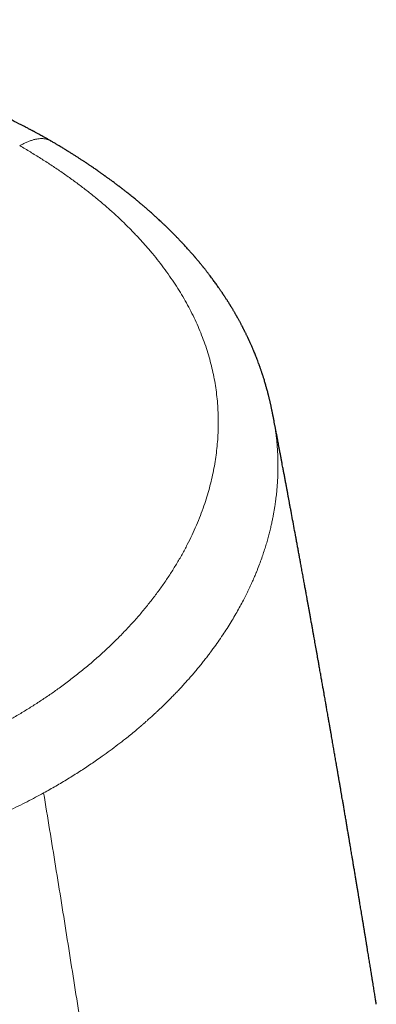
# Model space of a CAD drawing. Header units: millimetres. Extents: x 8 to 533, y 12 to 438.
# Tile 63 of 98: x 505 to 516, y 192 to 220. Entities that reach past the tile are written whole.
import ezdxf

# ---------------------------------------------------------------- set-up
doc = ezdxf.new("R2010")
doc.units = ezdxf.units.MM

msp = doc.modelspace()

# ---------------------------------------------------------------- linework, layer by layer
at = {"color": 7, "linetype": 'Continuous', "lineweight": 30}
for p, q in [((506.124, 216.674), (506.12, 216.676)), ((512.578, 208.648), (512.577, 208.651))]:
    msp.add_line(p, q, dxfattribs=at)
for points, knots in [([(506.12, 216.677), (506.092, 216.693), (506.039, 216.723), (505.962, 216.766), (505.892, 216.805), (505.83, 216.839), (505.776, 216.869), (505.729, 216.895), (505.691, 216.915), (505.661, 216.931), (505.639, 216.943), (505.623, 216.952), (505.612, 216.958), (505.603, 216.962), (505.594, 216.967), (505.58, 216.975), (505.561, 216.985), (505.535, 216.999), (505.503, 217.015), (505.467, 217.035), (505.425, 217.057), (505.378, 217.081), (505.255, 217.145), (505.067, 217.241), (504.813, 217.366), (504.609, 217.463), (504.445, 217.54), (504.319, 217.598), (504.192, 217.656), (504.063, 217.714), (503.932, 217.772), (503.799, 217.829), (503.691, 217.875), (503.609, 217.91), (503.555, 217.932), (503.508, 217.952), (503.467, 217.969), (503.432, 217.983), (503.402, 217.995), (503.377, 218.006), (503.35, 218.017), (503.317, 218.03), (503.279, 218.046), (503.237, 218.062), (503.182, 218.084), (503.114, 218.112), (503.029, 218.145), (502.935, 218.181), (502.831, 218.221), (502.721, 218.263), (502.605, 218.306), (502.486, 218.35), (502.36, 218.396), (502.23, 218.443), (502.094, 218.49), (501.954, 218.539), (501.79, 218.594), (501.601, 218.657), (501.384, 218.727), (501.158, 218.798), (500.939, 218.865), (500.728, 218.927), (500.526, 218.985), (500.318, 219.044), (500.103, 219.102), (499.912, 219.152), (499.75, 219.194), (499.623, 219.226), (499.506, 219.255), (499.399, 219.282), (499.302, 219.305), (499.217, 219.325), (499.144, 219.342), (499.082, 219.356), (499.029, 219.369), (498.985, 219.379), (498.95, 219.387), (498.92, 219.393), (498.892, 219.4), (498.853, 219.408), (498.801, 219.42), (498.735, 219.434), (498.66, 219.451), (498.564, 219.471), (498.446, 219.496), (498.306, 219.525), (498.156, 219.555), (497.996, 219.587), (497.826, 219.619), (497.646, 219.653), (497.456, 219.687), (497.256, 219.721), (497.045, 219.756), (496.84, 219.789), (496.644, 219.819), (496.456, 219.847), (496.262, 219.874), (496.062, 219.901), (495.796, 219.936), (495.471, 219.975), (495.089, 220.016), (494.716, 220.052), (494.35, 220.084), (493.993, 220.111), (493.651, 220.133), (493.324, 220.151), (493.011, 220.166), (492.706, 220.178), (492.409, 220.187), (492.129, 220.193), (491.864, 220.196), (491.616, 220.198), (491.375, 220.198), (491.137, 220.196), (490.873, 220.193), (490.58, 220.187), (490.255, 220.177), (489.914, 220.164), (489.558, 220.147), (489.185, 220.125), (488.804, 220.099), (488.416, 220.068), (488.019, 220.032), (487.615, 219.992), (487.203, 219.945), (486.784, 219.894), (486.358, 219.836), (485.93, 219.774), (485.503, 219.706), (485.081, 219.634), (484.663, 219.557), (484.238, 219.475), (483.806, 219.385), (483.369, 219.288), (482.936, 219.187), (482.508, 219.082), (482.086, 218.971), (481.699, 218.865), (481.346, 218.764), (481.026, 218.669), (480.709, 218.571), (480.397, 218.472), (480.088, 218.37), (479.81, 218.275), (479.566, 218.189), (479.357, 218.114), (479.157, 218.041), (478.967, 217.969), (478.786, 217.9), (478.614, 217.833), (478.451, 217.768), (478.303, 217.709), (478.169, 217.653), (478.047, 217.603), (477.932, 217.555), (477.831, 217.512), (477.743, 217.474), (477.668, 217.441), (477.6, 217.412), (477.549, 217.389), (477.512, 217.373), (477.488, 217.362), (477.464, 217.352), (477.437, 217.34), (477.402, 217.324), (477.357, 217.304), (477.286, 217.272), (477.193, 217.229), (477.078, 217.177), (476.958, 217.121), (476.832, 217.061), (476.701, 216.999), (476.567, 216.933), (476.429, 216.865), (476.28, 216.79), (476.12, 216.709), (475.95, 216.62), (475.807, 216.544), (475.694, 216.483), (475.616, 216.441), (475.543, 216.401), (475.476, 216.364), (475.422, 216.333), (475.381, 216.31), (475.353, 216.295), (475.331, 216.282), (475.315, 216.273), (475.302, 216.266), (475.287, 216.257), (475.267, 216.246), (475.24, 216.23), (475.205, 216.21), (475.163, 216.186), (475.114, 216.158), (475.058, 216.125), (474.968, 216.073), (474.85, 216.002), (474.707, 215.916), (474.57, 215.831), (474.44, 215.749), (474.336, 215.683), (474.256, 215.632), (474.202, 215.596), (474.153, 215.564), (474.109, 215.535), (474.07, 215.509), (474.037, 215.487), (474.009, 215.469), (473.984, 215.451), (473.957, 215.433), (473.924, 215.411), (473.886, 215.385), (473.841, 215.354), (473.79, 215.319), (473.734, 215.28), (473.671, 215.236), (473.606, 215.19), (473.538, 215.142), (473.468, 215.091), (473.394, 215.037), (473.332, 214.992), (473.285, 214.956), (473.252, 214.932), (473.218, 214.907), (473.185, 214.881), (473.152, 214.857), (473.122, 214.834), (473.098, 214.815), (473.079, 214.801), (473.065, 214.79), (473.055, 214.782), (473.045, 214.775), (473.034, 214.766), (473.021, 214.756), (473.001, 214.741), (472.975, 214.72), (472.941, 214.694), (472.885, 214.649), (472.81, 214.59), (472.73, 214.525), (472.663, 214.471), (472.608, 214.425), (472.563, 214.388), (472.528, 214.358), (472.502, 214.337), (472.477, 214.316), (472.454, 214.296), (472.435, 214.279), (472.42, 214.266), (472.408, 214.257), (472.398, 214.248), (472.387, 214.238), (472.37, 214.224), (472.348, 214.205), (472.319, 214.18), (472.281, 214.146), (472.236, 214.106), (472.185, 214.061), (472.136, 214.017), (472.091, 213.976), (472.05, 213.939), (472.013, 213.906), (471.979, 213.874), (471.948, 213.845), (471.923, 213.822), (471.905, 213.805), (471.89, 213.791), (471.875, 213.776), (471.858, 213.76), (471.833, 213.737), (471.802, 213.707), (471.765, 213.671), (471.726, 213.633), (471.688, 213.596), (471.649, 213.557), (471.61, 213.519), (471.573, 213.481), (471.537, 213.445), (471.504, 213.411), (471.473, 213.38), (471.446, 213.351), (471.42, 213.325), (471.395, 213.298), (471.366, 213.268), (471.334, 213.233), (471.296, 213.193), (471.257, 213.151), (471.22, 213.111), (471.186, 213.074), (471.156, 213.04), (471.127, 213.008), (471.099, 212.977), (471.074, 212.948), (471.052, 212.923), (471.03, 212.898), (471.009, 212.874), (470.986, 212.848), (470.961, 212.818), (470.938, 212.791), (470.915, 212.765), (470.895, 212.741), (470.874, 212.715), (470.853, 212.69), (470.834, 212.667), (470.817, 212.647), (470.804, 212.631), (470.794, 212.618), (470.785, 212.608), (470.776, 212.596), (470.763, 212.581), (470.747, 212.56), (470.726, 212.534), (470.704, 212.506), (470.681, 212.477), (470.657, 212.448), (470.634, 212.418), (470.611, 212.388), (470.59, 212.361), (470.571, 212.336), (470.555, 212.315), (470.542, 212.298), (470.531, 212.283), (470.518, 212.266), (470.503, 212.246), (470.485, 212.222), (470.458, 212.184), (470.423, 212.137), (470.382, 212.081), (470.349, 212.033), (470.321, 211.993), (470.296, 211.958), (470.27, 211.921), (470.243, 211.88), (470.214, 211.838), (470.185, 211.794), (470.156, 211.75), (470.129, 211.709), (470.104, 211.669), (470.078, 211.628), (470.05, 211.584), (470.022, 211.539), (469.995, 211.495), (469.97, 211.453), (469.946, 211.413), (469.922, 211.373), (469.898, 211.332), (469.875, 211.292), (469.85, 211.248), (469.823, 211.2), (469.795, 211.15), (469.767, 211.099), (469.741, 211.05), (469.717, 211.004), (469.688, 210.95), (469.656, 210.888), (469.62, 210.815), (469.587, 210.747), (469.556, 210.684), (469.528, 210.626), (469.5, 210.567), (469.475, 210.513), (469.453, 210.468), (469.435, 210.43), (469.419, 210.396), (469.405, 210.367), (469.392, 210.341), (469.38, 210.317), (469.369, 210.295), (469.359, 210.275), (469.351, 210.259), (469.341, 210.24), (469.332, 210.221), (469.323, 210.205), (469.317, 210.193), (469.311, 210.183), (469.306, 210.172), (469.299, 210.16), (469.291, 210.145), (469.283, 210.131), (469.274, 210.116), (469.267, 210.102), (469.259, 210.09), (469.253, 210.079), (469.247, 210.069), (469.241, 210.058), (469.233, 210.045), (469.225, 210.032), (469.217, 210.019), (469.211, 210.009), (469.206, 210.001), (469.2, 209.993), (469.195, 209.983), (469.188, 209.973), (469.181, 209.962), (469.168, 209.942), (469.15, 209.915), (469.127, 209.881), (469.103, 209.846), (469.078, 209.81), (469.054, 209.775), (469.033, 209.746), (469.013, 209.72), (468.995, 209.695), (468.975, 209.668), (468.955, 209.642), (468.937, 209.618), (468.92, 209.596), (468.905, 209.577), (468.89, 209.558), (468.874, 209.538), (468.856, 209.516), (468.838, 209.493), (468.822, 209.473), (468.807, 209.455), (468.793, 209.439), (468.782, 209.425), (468.771, 209.412), (468.76, 209.399), (468.746, 209.383), (468.729, 209.362), (468.707, 209.337), (468.682, 209.308), (468.656, 209.278), (468.633, 209.252), (468.613, 209.23), (468.599, 209.214), (468.587, 209.201), (468.577, 209.19), (468.566, 209.177), (468.549, 209.159), (468.528, 209.136), (468.503, 209.109), (468.475, 209.079), (468.445, 209.048), (468.414, 209.015), (468.383, 208.983), (468.356, 208.955), (468.334, 208.932), (468.316, 208.914), (468.301, 208.899), (468.285, 208.883), (468.266, 208.863), (468.219, 208.817), (468.147, 208.746), (468.073, 208.675), (468.023, 208.628), (467.998, 208.605), (467.977, 208.585), (467.959, 208.568), (467.945, 208.556), (467.936, 208.547), (467.928, 208.54), (467.919, 208.531), (467.907, 208.521), (467.892, 208.507), (467.875, 208.492), (467.826, 208.447), (467.763, 208.39), (467.683, 208.32), (467.617, 208.263), (467.546, 208.202), (467.488, 208.153), (467.445, 208.117), (467.42, 208.096), (467.398, 208.078), (467.38, 208.063), (467.365, 208.051), (467.354, 208.042), (467.345, 208.035), (467.336, 208.027), (467.323, 208.016), (467.302, 207.999), (467.275, 207.977), (467.241, 207.949), (467.202, 207.919), (467.149, 207.876), (467.084, 207.825), (467.002, 207.761), (466.918, 207.697), (466.831, 207.631), (466.758, 207.577), (466.697, 207.532), (466.649, 207.498), (466.604, 207.465), (466.563, 207.436), (466.53, 207.412), (466.502, 207.393), (466.476, 207.374), (466.445, 207.352), (466.408, 207.326), (466.368, 207.298), (466.307, 207.257), (466.229, 207.204), (466.133, 207.139), (466.038, 207.077), (465.943, 207.015), (465.85, 206.955), (465.762, 206.899), (465.681, 206.847), (465.607, 206.801), (465.54, 206.759), (465.479, 206.722), (465.433, 206.693), (465.399, 206.673), (465.379, 206.66), (465.364, 206.651), (465.353, 206.644), (465.345, 206.639), (465.337, 206.634), (465.324, 206.626), (465.306, 206.615), (465.281, 206.6), (465.248, 206.58), (465.205, 206.554), (465.152, 206.521), (465.094, 206.486), (465.015, 206.438), (464.916, 206.379), (464.795, 206.306), (464.668, 206.229), (464.534, 206.148), (464.393, 206.063), (464.244, 205.974), (464.09, 205.88), (463.929, 205.783), (463.763, 205.683), (463.592, 205.579), (463.416, 205.472), (463.234, 205.361), (463.053, 205.251), (462.873, 205.141), (462.695, 205.032), (462.513, 204.921), (462.328, 204.808), (462.142, 204.695), (461.957, 204.581), (461.771, 204.468), (461.169, 204.098), (460.152, 203.472), (458.722, 202.585), (457.68, 201.935), (457.026, 201.524), (456.757, 201.355), (456.489, 201.187), (456.223, 201.019), (455.962, 200.855), (455.707, 200.693), (455.451, 200.531), (455.193, 200.368), (454.935, 200.205), (454.685, 200.046), (454.443, 199.892), (454.215, 199.748), (454.002, 199.612), (453.802, 199.484), (453.609, 199.361), (453.422, 199.242), (453.242, 199.126), (453.068, 199.015), (452.912, 198.915), (452.773, 198.826), (452.65, 198.747), (452.528, 198.669), (452.406, 198.591), (452.28, 198.51), (452.15, 198.427), (452.008, 198.335), (451.853, 198.236), (451.685, 198.128), (451.512, 198.016), (451.332, 197.9), (451.147, 197.78), (450.943, 197.649), (450.722, 197.505), (450.481, 197.349), (450.232, 197.188), (449.981, 197.025), (449.73, 196.862), (449.478, 196.698), (449.219, 196.529), (448.953, 196.356), (448.682, 196.179), (448.41, 196.001), (448.132, 195.819), (447.849, 195.634), (447.564, 195.446), (447.283, 195.262), (447.008, 195.081), (446.729, 194.897), (446.445, 194.71), (446.157, 194.52), (445.876, 194.334), (445.602, 194.153), (445.335, 193.975), (445.074, 193.802), (444.82, 193.633), (444.593, 193.482), (444.391, 193.348), (444.215, 193.23), (444.042, 193.115), (443.872, 193.002), (443.703, 192.889), (443.522, 192.767), (443.326, 192.636), (443.116, 192.495), (442.9, 192.35), (442.664, 192.192), (442.408, 192.02), (442.132, 191.833), (441.848, 191.642), (441.557, 191.445), (441.259, 191.243), (440.95, 191.034), (440.631, 190.817), (440.302, 190.593), (439.965, 190.364), (439.625, 190.131), (439.282, 189.897), (438.789, 189.558), (438.146, 189.116), (437.358, 188.571), (436.578, 188.03), (435.981, 187.613), (435.564, 187.322), (435.327, 187.156), (435.094, 186.992), (434.865, 186.831), (434.621, 186.659), (434.363, 186.477), (434.091, 186.285), (433.825, 186.097), (433.567, 185.914), (433.375, 185.778), (433.247, 185.687), (433.182, 185.641), (433.122, 185.598), (433.067, 185.559), (433.017, 185.524), (432.973, 185.492), (432.933, 185.464), (432.9, 185.44), (432.873, 185.42), (432.851, 185.405), (432.832, 185.391), (432.813, 185.378), (432.791, 185.362), (432.763, 185.342), (432.729, 185.318), (432.688, 185.288), (432.64, 185.254), (432.586, 185.216), (432.525, 185.172), (432.462, 185.128), (432.4, 185.083), (432.339, 185.039), (432.276, 184.994), (432.212, 184.949), (432.076, 184.851), (431.869, 184.703), (431.603, 184.512), (431.349, 184.33), (431.109, 184.157), (430.87, 183.985), (430.601, 183.79), (430.298, 183.571), (429.961, 183.326), (429.712, 183.145), (429.556, 183.031), (429.494, 182.986), (429.437, 182.945), (429.384, 182.906), (429.336, 182.872), (429.293, 182.84), (429.254, 182.812), (429.219, 182.786), (429.189, 182.764), (429.164, 182.746), (429.143, 182.731), (429.125, 182.717), (429.105, 182.703), (429.082, 182.686), (429.054, 182.665), (429.019, 182.64), (428.979, 182.611), (428.933, 182.577), (428.883, 182.541), (428.829, 182.501), (428.772, 182.459), (428.71, 182.414), (428.643, 182.365), (428.573, 182.313), (428.474, 182.241), (428.35, 182.15), (428.206, 182.044), (428.068, 181.943), (427.937, 181.847), (427.822, 181.762), (427.72, 181.687), (427.631, 181.621), (427.546, 181.559), (427.464, 181.498), (427.381, 181.437), (427.296, 181.374), (427.209, 181.31), (427.136, 181.255), (427.075, 181.211), (427.029, 181.176), (426.982, 181.142), (426.937, 181.108), (426.895, 181.077), (426.859, 181.05), (426.831, 181.03), (426.81, 181.014), (426.795, 181.003), (426.784, 180.995), (426.773, 180.986), (426.76, 180.977), (426.743, 180.964), (426.72, 180.947), (426.691, 180.926), (426.655, 180.899), (426.618, 180.871), (426.579, 180.843), (426.541, 180.815), (426.503, 180.786), (426.405, 180.713), (426.298, 180.634), (426.182, 180.548), (426.115, 180.498), (426.045, 180.445), (425.97, 180.39), (425.891, 180.331), (425.803, 180.265), (425.704, 180.192), (425.595, 180.11), (425.497, 180.037), (425.411, 179.972), (425.34, 179.919), (425.273, 179.869), (425.216, 179.826), (425.169, 179.791), (425.131, 179.763), (425.098, 179.738), (425.07, 179.717), (425.046, 179.699), (425.024, 179.683), (425.003, 179.667), (424.98, 179.65), (424.953, 179.63), (424.92, 179.605), (424.88, 179.575), (424.835, 179.541), (424.784, 179.502), (424.728, 179.46), (424.671, 179.417), (424.616, 179.375), (424.565, 179.337), (424.516, 179.3), (424.471, 179.266), (424.429, 179.234), (424.394, 179.207), (424.362, 179.182), (424.329, 179.157), (424.291, 179.127), (424.247, 179.093), (424.199, 179.055), (424.148, 179.013), (424.104, 178.977), (424.068, 178.948), (424.042, 178.926), (424.018, 178.905), (423.997, 178.887), (423.978, 178.87), (423.952, 178.848), (423.918, 178.818), (423.88, 178.783), (423.843, 178.749), (423.807, 178.715), (423.771, 178.68), (423.734, 178.644), (423.704, 178.613), (423.679, 178.588), (423.66, 178.568), (423.64, 178.548), (423.618, 178.524), (423.594, 178.498), (423.569, 178.47), (423.544, 178.443), (423.521, 178.416), (423.498, 178.389), (423.466, 178.353), (423.429, 178.308), (423.389, 178.256), (423.351, 178.208), (423.306, 178.147), (423.255, 178.076), (423.2, 177.996), (423.149, 177.916), (423.101, 177.837), (423.062, 177.77), (423.033, 177.717), (423.012, 177.677), (422.99, 177.635), (422.971, 177.597), (422.953, 177.56), (422.937, 177.526), (422.921, 177.491), (422.906, 177.458), (422.889, 177.42), (422.869, 177.373), (422.847, 177.318), (422.825, 177.261), (422.805, 177.207), (422.787, 177.154), (422.772, 177.109), (422.76, 177.072), (422.752, 177.044), (422.743, 177.014), (422.734, 176.983), (422.725, 176.951), (422.718, 176.922), (422.711, 176.895), (422.704, 176.866), (422.693, 176.82), (422.679, 176.758), (422.665, 176.687), (422.654, 176.623), (422.644, 176.562), (422.636, 176.503), (422.629, 176.448), (422.624, 176.399), (422.62, 176.357), (422.617, 176.312), (422.614, 176.271), (422.612, 176.236), (422.611, 176.211), (422.61, 176.188), (422.609, 176.163), (422.608, 176.126), (422.607, 176.075), (422.607, 176.012), (422.609, 175.947), (422.612, 175.884), (422.615, 175.821), (422.619, 175.771), (422.623, 175.732), (422.626, 175.704), (422.629, 175.677), (422.631, 175.653), (422.634, 175.629), (422.638, 175.602), (422.641, 175.575), (422.645, 175.55), (422.649, 175.526), (422.653, 175.5), (422.658, 175.469), (422.663, 175.438), (422.668, 175.412), (422.671, 175.391), (422.675, 175.373), (422.678, 175.356), (422.68, 175.345), (422.681, 175.342)], [0, 0, 0, 0, 0.0009494, 0.0018129, 0.0025904, 0.0032819, 0.0038875, 0.004407, 0.0048404, 0.0051491, 0.0053919, 0.0055687, 0.0056797, 0.005757, 0.0058545, 0.0059806, 0.0062081, 0.0064929, 0.0068351, 0.0072347, 0.0076916, 0.0082059, 0.0087488, 0.0116999, 0.0142847, 0.0168222, 0.0181097, 0.019408, 0.0207172, 0.0220373, 0.0233684, 0.0247103, 0.0260495, 0.026643, 0.0271754, 0.0276468, 0.0280573, 0.0284067, 0.0286951, 0.0289306, 0.0291579, 0.0295126, 0.0298828, 0.0302979, 0.0307581, 0.0314939, 0.0323219, 0.0332421, 0.0342545, 0.0353591, 0.0364435, 0.0376018, 0.0388072, 0.0400521, 0.0413364, 0.0426603, 0.0440236, 0.0459628, 0.0479766, 0.0500652, 0.0522286, 0.0540132, 0.0558456, 0.0577259, 0.0596541, 0.0616227, 0.0628451, 0.0639753, 0.0650132, 0.065959, 0.0668124, 0.0675736, 0.0681947, 0.0687371, 0.0692007, 0.0695855, 0.0698917, 0.0701211, 0.0703555, 0.0706356, 0.0711402, 0.0717181, 0.0723694, 0.073094, 0.0742209, 0.0754303, 0.0767221, 0.0780964, 0.0795533, 0.0810926, 0.0827144, 0.0844187, 0.0862056, 0.0880749, 0.0896015, 0.0911791, 0.0928076, 0.0944869, 0.096213, 0.0994539, 0.1026191, 0.1057083, 0.1087218, 0.1116594, 0.1145211, 0.1171498, 0.119711, 0.1222047, 0.1246308, 0.1269894, 0.1290705, 0.1310959, 0.1330657, 0.1349853, 0.1369213, 0.139512, 0.1421655, 0.1448817, 0.1478617, 0.1509138, 0.1540381, 0.1572344, 0.1605029, 0.1638435, 0.1672561, 0.1707407, 0.1742973, 0.1779255, 0.1815134, 0.1850882, 0.1886497, 0.192198, 0.1960148, 0.1998161, 0.2036016, 0.2073713, 0.2111253, 0.2148635, 0.2177896, 0.2207059, 0.2236124, 0.2265092, 0.2293961, 0.2322651, 0.2343448, 0.2363453, 0.2382664, 0.2401084, 0.2418711, 0.2435547, 0.2451592, 0.2466847, 0.2479618, 0.2491777, 0.2503325, 0.2514262, 0.2522427, 0.2530201, 0.2537174, 0.2543153, 0.2545899, 0.254837, 0.2550569, 0.2553201, 0.2556821, 0.2561429, 0.2567025, 0.2578607, 0.259053, 0.2602781, 0.2616272, 0.2630139, 0.2644388, 0.2659179, 0.2674598, 0.2692571, 0.2711327, 0.2730866, 0.2740194, 0.2748991, 0.2757209, 0.2764849, 0.2771909, 0.2775611, 0.27789, 0.2781459, 0.2783285, 0.2784401, 0.2786005, 0.2788325, 0.2791361, 0.2795408, 0.2800276, 0.2805966, 0.2812477, 0.2819808, 0.283735, 0.2854327, 0.2870733, 0.2886568, 0.2901833, 0.2909103, 0.291587, 0.2922001, 0.2927498, 0.2932359, 0.2936586, 0.2940111, 0.2942873, 0.2946233, 0.2950375, 0.2955301, 0.2961011, 0.2967503, 0.2974779, 0.2982858, 0.2991791, 0.3000358, 0.3009588, 0.3019479, 0.3030032, 0.3034358, 0.3038787, 0.3043317, 0.3047949, 0.3052617, 0.3056712, 0.3060084, 0.3062734, 0.3064583, 0.3065799, 0.3067016, 0.3068548, 0.3070394, 0.3072555, 0.3076586, 0.3081393, 0.3086681, 0.3100291, 0.3113031, 0.3121044, 0.3128924, 0.313685, 0.3140602, 0.3144364, 0.3148136, 0.3151675, 0.3154578, 0.3156797, 0.3158399, 0.3159666, 0.3161353, 0.3163499, 0.3167007, 0.3171303, 0.3176389, 0.318416, 0.3191899, 0.3199476, 0.3206891, 0.3212707, 0.3218419, 0.3224005, 0.3228946, 0.323302, 0.3235614, 0.3237703, 0.3239995, 0.3242789, 0.3246087, 0.3251636, 0.3257822, 0.3264068, 0.3270367, 0.3276719, 0.3283124, 0.3289516, 0.3295468, 0.3301148, 0.3306261, 0.3310842, 0.3315195, 0.3319395, 0.3323982, 0.3329724, 0.3336331, 0.3343393, 0.3350386, 0.3355832, 0.3361234, 0.3366587, 0.3371611, 0.3376233, 0.3380345, 0.3384003, 0.3387845, 0.339205, 0.3396642, 0.3401713, 0.3405293, 0.3409082, 0.3413082, 0.3417262, 0.3421053, 0.3424239, 0.342669, 0.3428604, 0.3430053, 0.3431763, 0.3433926, 0.3437342, 0.3441488, 0.3445951, 0.3450477, 0.3455068, 0.3459722, 0.3464441, 0.3468732, 0.3472569, 0.3475803, 0.3478435, 0.3480494, 0.3482878, 0.3486056, 0.348997, 0.3493975, 0.3503149, 0.351179, 0.3519556, 0.3524841, 0.3529928, 0.3535536, 0.3541644, 0.3548046, 0.3554711, 0.3561379, 0.3567538, 0.3573222, 0.3579185, 0.3585692, 0.3592656, 0.3599223, 0.3605173, 0.3611111, 0.3617025, 0.3622969, 0.362884, 0.3635012, 0.3642193, 0.3649904, 0.3657392, 0.366453, 0.3671377, 0.3677987, 0.3688386, 0.3699396, 0.3711004, 0.3720076, 0.3729462, 0.3739167, 0.3748914, 0.3756015, 0.3762586, 0.3768629, 0.3774474, 0.3778744, 0.3783377, 0.3787916, 0.3791947, 0.3795633, 0.3799929, 0.3804937, 0.3808338, 0.3810937, 0.3813087, 0.3815601, 0.3818661, 0.3822165, 0.3826132, 0.3829472, 0.3833045, 0.3836243, 0.3838855, 0.3841022, 0.3843593, 0.3846756, 0.3850261, 0.3853193, 0.3855509, 0.3857256, 0.3859128, 0.3861242, 0.3863598, 0.3866186, 0.3868934, 0.3876917, 0.3884351, 0.3890945, 0.3899205, 0.390663, 0.3912764, 0.3917296, 0.3922252, 0.3927651, 0.3933014, 0.3937759, 0.3941978, 0.3945901, 0.3949094, 0.3953031, 0.395759, 0.3961871, 0.3965856, 0.396933, 0.3972322, 0.3975071, 0.3977355, 0.3979725, 0.3982679, 0.3986217, 0.3991418, 0.3996912, 0.4002521, 0.4008245, 0.4011835, 0.4014886, 0.4017287, 0.4019076, 0.402092, 0.4024548, 0.4028961, 0.4034067, 0.4039534, 0.4045329, 0.4051452, 0.4057903, 0.4062902, 0.4067095, 0.4070456, 0.4072983, 0.4075489, 0.4079075, 0.4083701, 0.4101043, 0.411777, 0.4122698, 0.4127005, 0.4130685, 0.413374, 0.4136168, 0.4137519, 0.4138627, 0.4140096, 0.4142057, 0.4144509, 0.4147453, 0.4150749, 0.4168793, 0.4178928, 0.4189458, 0.4200634, 0.4212455, 0.4216747, 0.4220652, 0.4223998, 0.4226787, 0.4229017, 0.4230664, 0.4231799, 0.4233087, 0.4234814, 0.4238094, 0.4242296, 0.4247418, 0.4253393, 0.4259473, 0.4271131, 0.428241, 0.4295344, 0.4307744, 0.4319612, 0.4326478, 0.4333154, 0.4339567, 0.4345249, 0.4350115, 0.4353066, 0.4356636, 0.4360894, 0.436584, 0.4371434, 0.4377149, 0.4389966, 0.4402548, 0.4414895, 0.4427008, 0.4438886, 0.4450406, 0.4460454, 0.4469654, 0.4478008, 0.4485516, 0.4492177, 0.4495244, 0.4497855, 0.4499737, 0.450089, 0.4501735, 0.4502734, 0.4503887, 0.45064, 0.450943, 0.4512976, 0.4518535, 0.4525019, 0.453222, 0.4539668, 0.4553534, 0.4568127, 0.4583447, 0.4599496, 0.4616591, 0.463445, 0.4653077, 0.4672468, 0.469262, 0.4713151, 0.4734416, 0.4756416, 0.477915, 0.480007, 0.4821575, 0.4843667, 0.4866102, 0.4888538, 0.4910971, 0.4933402, 0.495583, 0.5129346, 0.5302704, 0.5475904, 0.5508547, 0.5541185, 0.5573817, 0.5606328, 0.5638137, 0.566916, 0.5699398, 0.5731754, 0.576316, 0.5793615, 0.5823121, 0.5851677, 0.5876813, 0.5901163, 0.5924728, 0.5947509, 0.5969504, 0.5990714, 0.6011138, 0.6026635, 0.6041648, 0.6056214, 0.6071039, 0.6086392, 0.6102272, 0.6118678, 0.6138485, 0.6159009, 0.618025, 0.6202208, 0.6224884, 0.6248277, 0.6276767, 0.6306255, 0.6336738, 0.6368218, 0.6398244, 0.6429125, 0.6460859, 0.6493447, 0.6526888, 0.6560501, 0.6593571, 0.6629322, 0.6664416, 0.6698854, 0.6732636, 0.6765761, 0.6801956, 0.6837333, 0.6871893, 0.6905635, 0.6938559, 0.6970665, 0.7001953, 0.7032424, 0.7054642, 0.7076404, 0.709771, 0.711856, 0.7139198, 0.7160256, 0.7185655, 0.7211683, 0.723834, 0.7265626, 0.7298928, 0.7333122, 0.7368208, 0.7404185, 0.7441054, 0.7478815, 0.7518673, 0.7559479, 0.7601233, 0.7643764, 0.7686228, 0.7728515, 0.7827488, 0.7925475, 0.8022477, 0.8118498, 0.8148467, 0.8178048, 0.8207092, 0.8235601, 0.8263573, 0.8298399, 0.8332357, 0.8365446, 0.8397665, 0.8429016, 0.8437486, 0.8445644, 0.8453156, 0.846002, 0.8466236, 0.8471803, 0.8476722, 0.8480992, 0.8484274, 0.8487033, 0.8489269, 0.8491383, 0.8494065, 0.8497521, 0.8501815, 0.8506933, 0.8512885, 0.8519671, 0.852729, 0.8535744, 0.8542971, 0.8550712, 0.8558681, 0.8566624, 0.8574542, 0.8609586, 0.8644133, 0.8674557, 0.8704585, 0.8734245, 0.8764065, 0.8805628, 0.884786, 0.8890764, 0.8898923, 0.8906709, 0.8913893, 0.8920474, 0.8926453, 0.8931829, 0.8936602, 0.8941157, 0.8944982, 0.8948078, 0.8950455, 0.8952705, 0.8954965, 0.8957834, 0.8961421, 0.8965726, 0.8970749, 0.8976491, 0.898295, 0.8989503, 0.899666, 0.9004421, 0.9012786, 0.9021755, 0.9030929, 0.9049939, 0.9068062, 0.9085299, 0.9101649, 0.9117112, 0.9128778, 0.9139882, 0.9150424, 0.9160555, 0.9170892, 0.9181501, 0.9192381, 0.9203534, 0.9209245, 0.9215025, 0.9220874, 0.9226768, 0.9232106, 0.9236628, 0.9240332, 0.924267, 0.9244504, 0.9245833, 0.9247008, 0.9248635, 0.9250724, 0.9253276, 0.9257191, 0.9261793, 0.9266544, 0.9271319, 0.9276117, 0.9280939, 0.9285785, 0.9312859, 0.9321056, 0.9329333, 0.9338053, 0.9347361, 0.9357258, 0.9367743, 0.9380579, 0.9394201, 0.9408608, 0.9417467, 0.9426577, 0.9435126, 0.9442698, 0.9448051, 0.9452778, 0.9456879, 0.9460354, 0.9463308, 0.9465981, 0.9468442, 0.9471112, 0.9474495, 0.9478673, 0.9483592, 0.9489253, 0.9495655, 0.9502799, 0.9510248, 0.9517178, 0.9523515, 0.9529259, 0.9535324, 0.9540547, 0.9544927, 0.9548593, 0.9552597, 0.9557174, 0.9562664, 0.9568706, 0.9575185, 0.9581737, 0.9585187, 0.9588572, 0.9591595, 0.9594228, 0.959651, 0.9599099, 0.9604097, 0.960955, 0.9614226, 0.9618666, 0.9623769, 0.9628875, 0.9633619, 0.9636469, 0.9639099, 0.9641797, 0.964496, 0.9648589, 0.965231, 0.9656164, 0.9659458, 0.9662876, 0.9666769, 0.967383, 0.9680291, 0.968642, 0.9692403, 0.9703026, 0.9712857, 0.9722002, 0.9731838, 0.9741207, 0.9745844, 0.9750468, 0.9755268, 0.9760378, 0.9763998, 0.9767948, 0.977204, 0.9776011, 0.977929, 0.9785045, 0.9792074, 0.9798157, 0.9804352, 0.981019, 0.9816244, 0.9819524, 0.9822601, 0.9825812, 0.9829391, 0.9833172, 0.983641, 0.9839119, 0.9842168, 0.9846062, 0.9854557, 0.9862401, 0.9869638, 0.9875586, 0.9882412, 0.9888989, 0.989368, 0.9898264, 0.9902801, 0.9908223, 0.9911582, 0.9914189, 0.991627, 0.9918901, 0.9922064, 0.992831, 0.9935508, 0.9942224, 0.9948845, 0.9955636, 0.996166, 0.9964284, 0.9967135, 0.9970082, 0.9972371, 0.9974207, 0.9976952, 0.9980029, 0.9981993, 0.9983913, 0.9986342, 0.9989049, 0.9991856, 0.9994308, 0.9995529, 0.9997069, 0.9998966, 1, 1, 1, 1]), ([(512.578, 208.651), (512.577, 208.652), (512.576, 208.661), (512.573, 208.678), (512.568, 208.699), (512.564, 208.72), (512.561, 208.739), (512.557, 208.757), (512.552, 208.782), (512.545, 208.816), (512.537, 208.859), (512.527, 208.904), (512.518, 208.945), (512.51, 208.985), (512.501, 209.025), (512.492, 209.064), (512.484, 209.1), (512.476, 209.134), (512.468, 209.167), (512.46, 209.2), (512.452, 209.232), (512.444, 209.266), (512.435, 209.303), (512.424, 209.344), (512.412, 209.392), (512.397, 209.445), (512.383, 209.497), (512.37, 209.545), (512.356, 209.592), (512.341, 209.644), (512.324, 209.701), (512.308, 209.754), (512.294, 209.799), (512.283, 209.833), (512.273, 209.863), (512.265, 209.89), (512.256, 209.917), (512.246, 209.947), (512.234, 209.982), (512.221, 210.019), (512.209, 210.056), (512.197, 210.09), (512.187, 210.119), (512.178, 210.144), (512.169, 210.167), (512.16, 210.192), (512.145, 210.234), (512.123, 210.292), (512.097, 210.361), (512.072, 210.425), (512.048, 210.484), (512.024, 210.542), (512.003, 210.592), (511.985, 210.636), (511.968, 210.675), (511.95, 210.716), (511.932, 210.758), (511.913, 210.8), (511.895, 210.841), (511.877, 210.879), (511.864, 210.908), (511.853, 210.93), (511.844, 210.951), (511.832, 210.977), (511.817, 211.008), (511.8, 211.042), (511.784, 211.076), (511.767, 211.11), (511.751, 211.142), (511.737, 211.171), (511.724, 211.196), (511.713, 211.218), (511.704, 211.236), (511.695, 211.253), (511.686, 211.271), (511.675, 211.292), (511.662, 211.318), (511.646, 211.347), (511.629, 211.379), (511.61, 211.414), (511.591, 211.45), (511.572, 211.485), (511.555, 211.516), (511.541, 211.541), (511.53, 211.56), (511.522, 211.575), (511.513, 211.591), (511.501, 211.611), (511.488, 211.635), (511.473, 211.661), (511.457, 211.689), (511.44, 211.717), (511.423, 211.747), (511.406, 211.776), (511.389, 211.804), (511.374, 211.829), (511.362, 211.849), (511.352, 211.866), (511.343, 211.88), (511.335, 211.894), (511.325, 211.91), (511.312, 211.93), (511.298, 211.954), (511.282, 211.98), (511.265, 212.006), (511.25, 212.03), (511.232, 212.058), (511.212, 212.088), (511.192, 212.12), (511.174, 212.148), (511.159, 212.171), (511.147, 212.188), (511.139, 212.202), (511.129, 212.215), (511.118, 212.232), (511.104, 212.254), (511.086, 212.28), (511.066, 212.309), (511.045, 212.34), (511.025, 212.369), (511.006, 212.397), (510.981, 212.432), (510.951, 212.475), (510.915, 212.526), (510.88, 212.575), (510.843, 212.625), (510.805, 212.677), (510.763, 212.733), (510.725, 212.782), (510.695, 212.822), (510.671, 212.853), (510.648, 212.882), (510.625, 212.911), (510.604, 212.938), (510.586, 212.962), (510.57, 212.981), (510.556, 212.999), (510.542, 213.016), (510.527, 213.035), (510.51, 213.056), (510.491, 213.079), (510.469, 213.106), (510.445, 213.135), (510.419, 213.167), (510.39, 213.201), (510.36, 213.237), (510.333, 213.268), (510.314, 213.291), (510.302, 213.305), (510.294, 213.315), (510.287, 213.322), (510.278, 213.333), (510.263, 213.35), (510.242, 213.374), (510.216, 213.404), (510.184, 213.441), (510.147, 213.482), (510.107, 213.527), (510.064, 213.574), (510.018, 213.625), (509.979, 213.667), (509.95, 213.698), (509.933, 213.716), (509.92, 213.731), (509.909, 213.742), (509.897, 213.754), (509.883, 213.769), (509.865, 213.788), (509.841, 213.813), (509.812, 213.844), (509.778, 213.879), (509.744, 213.913), (509.711, 213.948), (509.677, 213.982), (509.644, 214.015), (509.614, 214.045), (509.589, 214.069), (509.572, 214.087), (509.559, 214.099), (509.547, 214.111), (509.533, 214.125), (509.514, 214.144), (509.489, 214.168), (509.461, 214.195), (509.433, 214.222), (509.405, 214.248), (509.379, 214.274), (509.353, 214.297), (509.329, 214.32), (509.299, 214.349), (509.264, 214.382), (509.225, 214.418), (509.191, 214.449), (509.163, 214.475), (509.14, 214.495), (509.123, 214.51), (509.11, 214.522), (509.097, 214.534), (509.079, 214.55), (509.052, 214.575), (509.015, 214.607), (508.973, 214.644), (508.931, 214.681), (508.891, 214.716), (508.852, 214.749), (508.815, 214.782), (508.778, 214.813), (508.741, 214.845), (508.705, 214.875), (508.673, 214.902), (508.643, 214.927), (508.61, 214.953), (508.571, 214.986), (508.523, 215.025), (508.469, 215.069), (508.412, 215.115), (508.355, 215.161), (508.304, 215.201), (508.261, 215.234), (508.229, 215.26), (508.2, 215.282), (508.176, 215.3), (508.156, 215.316), (508.138, 215.33), (508.119, 215.344), (508.097, 215.361), (508.07, 215.382), (508.036, 215.407), (507.996, 215.437), (507.952, 215.47), (507.911, 215.501), (507.874, 215.528), (507.841, 215.552), (507.807, 215.577), (507.776, 215.6), (507.748, 215.62), (507.724, 215.637), (507.705, 215.651), (507.688, 215.663), (507.667, 215.678), (507.643, 215.695), (507.616, 215.715), (507.588, 215.735), (507.559, 215.754), (507.532, 215.774), (507.496, 215.799), (507.452, 215.83), (507.402, 215.864), (507.354, 215.897), (507.31, 215.927), (507.271, 215.954), (507.237, 215.976), (507.21, 215.995), (507.188, 216.009), (507.172, 216.02), (507.156, 216.031), (507.138, 216.043), (507.114, 216.059), (507.085, 216.078), (507.053, 216.099), (507.005, 216.131), (506.944, 216.17), (506.883, 216.21), (506.834, 216.241), (506.795, 216.266), (506.756, 216.29), (506.717, 216.315), (506.678, 216.339), (506.644, 216.361), (506.617, 216.378), (506.595, 216.391), (506.573, 216.405), (506.547, 216.421), (506.511, 216.443), (506.467, 216.47), (506.415, 216.501), (506.355, 216.538), (506.286, 216.579), (506.208, 216.625), (506.153, 216.657), (506.125, 216.674)], [0, 0, 0, 0, 0.000279, 0.002002, 0.003517, 0.004854, 0.006424, 0.007786, 0.008939, 0.012212, 0.016197, 0.020193, 0.02374, 0.027281, 0.030994, 0.034806, 0.038264, 0.041235, 0.044513, 0.04774, 0.050777, 0.054104, 0.057838, 0.061481, 0.066631, 0.072177, 0.077711, 0.082198, 0.086968, 0.092338, 0.098209, 0.104714, 0.10893, 0.112463, 0.115497, 0.118293, 0.120984, 0.124175, 0.127972, 0.132006, 0.136151, 0.139726, 0.142889, 0.145485, 0.147736, 0.150377, 0.153463, 0.16143, 0.169281, 0.175988, 0.182362, 0.188727, 0.195203, 0.19899, 0.203261, 0.208194, 0.212985, 0.217326, 0.222329, 0.226589, 0.230138, 0.232118, 0.234185, 0.237118, 0.240893, 0.244838, 0.248728, 0.252564, 0.256346, 0.259622, 0.262522, 0.265019, 0.267113, 0.268828, 0.270769, 0.273246, 0.276252, 0.279489, 0.283437, 0.287488, 0.291642, 0.295847, 0.299553, 0.302611, 0.304541, 0.306106, 0.307922, 0.31026, 0.313119, 0.316269, 0.31942, 0.322884, 0.326346, 0.329807, 0.333237, 0.336322, 0.338564, 0.340508, 0.342154, 0.343571, 0.345424, 0.347882, 0.350752, 0.353979, 0.357088, 0.360053, 0.362875, 0.367067, 0.370896, 0.374292, 0.37715, 0.379016, 0.380549, 0.381993, 0.383976, 0.386589, 0.389797, 0.393553, 0.397285, 0.400825, 0.404174, 0.407333, 0.413847, 0.419941, 0.425823, 0.431875, 0.43826, 0.445207, 0.452658, 0.456472, 0.460233, 0.463939, 0.467592, 0.471038, 0.47402, 0.476405, 0.478422, 0.480549, 0.482908, 0.485499, 0.488531, 0.491846, 0.49551, 0.499528, 0.5039, 0.508625, 0.513386, 0.515675, 0.5174, 0.518563, 0.519423, 0.520416, 0.522774, 0.525674, 0.529714, 0.534481, 0.539815, 0.545559, 0.551716, 0.558283, 0.565262, 0.568161, 0.570534, 0.572382, 0.573714, 0.575024, 0.577107, 0.57961, 0.582531, 0.58705, 0.591692, 0.596284, 0.600826, 0.605318, 0.609761, 0.613968, 0.617516, 0.619401, 0.621021, 0.622387, 0.624149, 0.62666, 0.629967, 0.6338, 0.637511, 0.641064, 0.644459, 0.647696, 0.650775, 0.653696, 0.659305, 0.664221, 0.668449, 0.671989, 0.674842, 0.677008, 0.678081, 0.679674, 0.681882, 0.684706, 0.689968, 0.695231, 0.70028, 0.705115, 0.709741, 0.714323, 0.718676, 0.723063, 0.727455, 0.731335, 0.734507, 0.73809, 0.742653, 0.748342, 0.754795, 0.761321, 0.767901, 0.774536, 0.778632, 0.782364, 0.785589, 0.788306, 0.790516, 0.792314, 0.794371, 0.796777, 0.799532, 0.803541, 0.807991, 0.812806, 0.817987, 0.821432, 0.82502, 0.828752, 0.832275, 0.835297, 0.837819, 0.83984, 0.84143, 0.843517, 0.846387, 0.849191, 0.852269, 0.855275, 0.858205, 0.861057, 0.866695, 0.872006, 0.87699, 0.881643, 0.885767, 0.889206, 0.892041, 0.894271, 0.895908, 0.897212, 0.899085, 0.901528, 0.90454, 0.908023, 0.911475, 0.919207, 0.926368, 0.930216, 0.93408, 0.937985, 0.941931, 0.945907, 0.949398, 0.952115, 0.954091, 0.95589, 0.958534, 0.962022, 0.966353, 0.971527, 0.977428, 0.984141, 0.991666, 1, 1, 1, 1]), ([(515.566, 191.622), (515.559, 191.662), (515.545, 191.747), (515.524, 191.879), (515.501, 192.021), (515.481, 192.15), (515.462, 192.265), (515.446, 192.364), (515.43, 192.461), (515.416, 192.551), (515.402, 192.635), (515.389, 192.714), (515.377, 192.791), (515.365, 192.865), (515.353, 192.938), (515.341, 193.013), (515.328, 193.091), (515.314, 193.175), (515.3, 193.264), (515.285, 193.357), (515.269, 193.454), (515.253, 193.553), (515.236, 193.655), (515.219, 193.759), (515.202, 193.863), (515.185, 193.965), (515.169, 194.064), (515.153, 194.158), (515.139, 194.247), (515.125, 194.332), (515.111, 194.414), (515.098, 194.493), (515.084, 194.576), (515.069, 194.666), (515.053, 194.766), (515.035, 194.871), (515.017, 194.981), (514.998, 195.095), (514.979, 195.21), (514.959, 195.33), (514.939, 195.452), (514.918, 195.573), (514.899, 195.689), (514.881, 195.797), (514.865, 195.895), (514.85, 195.981), (514.837, 196.061), (514.823, 196.144), (514.808, 196.232), (514.792, 196.326), (514.774, 196.43), (514.755, 196.545), (514.734, 196.668), (514.713, 196.794), (514.691, 196.925), (514.668, 197.06), (514.645, 197.194), (514.624, 197.32), (514.604, 197.437), (514.586, 197.541), (514.569, 197.637), (514.553, 197.731), (514.536, 197.832), (514.518, 197.939), (514.5, 198.043), (514.482, 198.144), (514.466, 198.242), (514.449, 198.341), (514.431, 198.441), (514.415, 198.539), (514.399, 198.629), (514.385, 198.712), (514.371, 198.788), (514.359, 198.86), (514.347, 198.93), (514.335, 198.999), (514.323, 199.069), (514.31, 199.141), (514.297, 199.218), (514.283, 199.3), (514.268, 199.387), (514.251, 199.482), (514.233, 199.587), (514.213, 199.702), (514.192, 199.822), (514.172, 199.934), (514.155, 200.032), (514.141, 200.111), (514.128, 200.183), (514.117, 200.249), (514.107, 200.307), (514.095, 200.371), (514.083, 200.441), (514.07, 200.518), (514.058, 200.585), (514.047, 200.645), (514.038, 200.7), (514.028, 200.756), (514.017, 200.814), (514.006, 200.876), (513.994, 200.945), (513.982, 201.016), (513.969, 201.087), (513.957, 201.157), (513.944, 201.231), (513.931, 201.305), (513.918, 201.377), (513.905, 201.447), (513.891, 201.53), (513.873, 201.626), (513.854, 201.734), (513.836, 201.839), (513.818, 201.939), (513.801, 202.033), (513.785, 202.124), (513.769, 202.212), (513.753, 202.301), (513.736, 202.395), (513.718, 202.494), (513.699, 202.6), (513.679, 202.713), (513.658, 202.829), (513.637, 202.943), (513.618, 203.052), (513.599, 203.156), (513.581, 203.257), (513.563, 203.354), (513.546, 203.446), (513.532, 203.524), (513.52, 203.589), (513.511, 203.643), (513.5, 203.699), (513.489, 203.759), (513.478, 203.825), (513.465, 203.895), (513.451, 203.968), (513.437, 204.047), (513.422, 204.127), (513.408, 204.207), (513.394, 204.283), (513.381, 204.356), (513.364, 204.444), (513.345, 204.551), (513.322, 204.674), (513.299, 204.8), (513.276, 204.927), (513.253, 205.053), (513.222, 205.221), (513.183, 205.43), (513.137, 205.679), (513.099, 205.882), (513.07, 206.037), (513.051, 206.14), (513.033, 206.237), (513.015, 206.333), (512.997, 206.429), (512.979, 206.528), (512.959, 206.632), (512.939, 206.741), (512.917, 206.856), (512.896, 206.971), (512.875, 207.084), (512.855, 207.186), (512.837, 207.282), (512.82, 207.375), (512.8, 207.478), (512.78, 207.587), (512.76, 207.694), (512.74, 207.795), (512.724, 207.881), (512.71, 207.954), (512.699, 208.015), (512.688, 208.07), (512.679, 208.122), (512.668, 208.179), (512.655, 208.247), (512.639, 208.329), (512.622, 208.417), (512.605, 208.509), (512.59, 208.586), (512.581, 208.633), (512.578, 208.648)], [0, 0, 0, 0, 0.007068, 0.014924, 0.023161, 0.03182, 0.037508, 0.043387, 0.04914, 0.054397, 0.059157, 0.063883, 0.068261, 0.072595, 0.076885, 0.081149, 0.085676, 0.090568, 0.09581, 0.10127, 0.106918, 0.112752, 0.118724, 0.12478, 0.130922, 0.136991, 0.142697, 0.148279, 0.153462, 0.158401, 0.163159, 0.167736, 0.172288, 0.177689, 0.183565, 0.18977, 0.196219, 0.20291, 0.209696, 0.216494, 0.223945, 0.231071, 0.23781, 0.244167, 0.250165, 0.254892, 0.259408, 0.264179, 0.269351, 0.274892, 0.280657, 0.287713, 0.295013, 0.302364, 0.309742, 0.31815, 0.326014, 0.333345, 0.340205, 0.346605, 0.351648, 0.357166, 0.363139, 0.369397, 0.375896, 0.381496, 0.387216, 0.393042, 0.398974, 0.404774, 0.410191, 0.41495, 0.419369, 0.423565, 0.42765, 0.431623, 0.435715, 0.439899, 0.444414, 0.44926, 0.454365, 0.459639, 0.46607, 0.472766, 0.479847, 0.487325, 0.49239, 0.497063, 0.501316, 0.505149, 0.508562, 0.511657, 0.516352, 0.520855, 0.525195, 0.528277, 0.531464, 0.534755, 0.538149, 0.541737, 0.545775, 0.550279, 0.554145, 0.558299, 0.562721, 0.567106, 0.571348, 0.575446, 0.579401, 0.586021, 0.592395, 0.598534, 0.604397, 0.610064, 0.615232, 0.620357, 0.625585, 0.631047, 0.636837, 0.643071, 0.64975, 0.65673, 0.663641, 0.669899, 0.676031, 0.681959, 0.687682, 0.69316, 0.698247, 0.701478, 0.704555, 0.707828, 0.711392, 0.715249, 0.719396, 0.723822, 0.728165, 0.733279, 0.738007, 0.74235, 0.74655, 0.750979, 0.757999, 0.765351, 0.772775, 0.780271, 0.787771, 0.7952, 0.809903, 0.824697, 0.839317, 0.845925, 0.852022, 0.857605, 0.863111, 0.868974, 0.874643, 0.880724, 0.887223, 0.894121, 0.90099, 0.907652, 0.914106, 0.919106, 0.924574, 0.930611, 0.937184, 0.943569, 0.949465, 0.954871, 0.958769, 0.962366, 0.965663, 0.96866, 0.971634, 0.975997, 0.980891, 0.986317, 0.99161, 0.997326, 1, 1, 1, 1])]:
    msp.add_open_spline(points, degree=3, knots=knots, dxfattribs=at)
at = {"color": 252, "linetype": 'Continuous', "lineweight": 0}
for points, knots in [([(506.12, 216.676), (506.105, 216.685), (506.071, 216.703), (506.014, 216.723), (505.951, 216.738), (505.885, 216.746), (505.816, 216.747), (505.745, 216.74), (505.667, 216.727), (505.582, 216.704), (505.491, 216.672), (505.399, 216.633), (505.306, 216.588), (505.244, 216.557), (505.213, 216.541)], [0, 0, 0, 0, 0.063988, 0.141932, 0.219902, 0.297899, 0.375912, 0.453932, 0.531939, 0.625518, 0.719142, 0.812754, 0.906362, 1, 1, 1, 1]), ([(504.643, 199.718), (504.744, 199.774), (504.947, 199.886), (505.243, 200.059), (505.532, 200.237), (505.815, 200.418), (506.09, 200.603), (506.374, 200.804), (506.666, 201.02), (506.963, 201.253), (507.25, 201.49), (507.529, 201.733), (507.8, 201.982), (508.062, 202.237), (508.313, 202.496), (508.554, 202.758), (508.784, 203.024), (509.003, 203.292), (509.21, 203.564), (509.407, 203.838), (509.592, 204.115), (509.766, 204.394), (509.929, 204.675), (510.079, 204.956), (510.218, 205.238), (510.344, 205.519), (510.459, 205.802), (510.56, 206.076), (510.646, 206.341), (510.72, 206.597), (510.785, 206.853), (510.841, 207.11), (510.888, 207.367), (510.925, 207.624), (510.952, 207.882), (510.971, 208.141), (510.98, 208.402), (510.979, 208.664), (510.968, 208.926), (510.947, 209.187), (510.916, 209.446), (510.875, 209.703), (510.825, 209.958), (510.765, 210.212), (510.695, 210.466), (510.614, 210.721), (510.522, 210.976), (510.419, 211.229), (510.307, 211.481), (510.185, 211.73), (510.054, 211.976), (509.915, 212.218), (509.766, 212.458), (509.606, 212.698), (509.437, 212.937), (509.257, 213.175), (509.067, 213.41), (508.868, 213.643), (508.661, 213.872), (508.447, 214.096), (508.224, 214.317), (507.994, 214.534), (507.753, 214.75), (507.502, 214.963), (507.241, 215.175), (506.972, 215.383), (506.694, 215.587), (506.41, 215.787), (506.12, 215.982), (505.825, 216.172), (505.524, 216.359), (505.317, 216.48), (505.213, 216.541)], [0, 0, 0, 0, 0.013261, 0.026513, 0.039755, 0.052987, 0.066212, 0.07943, 0.094999, 0.110559, 0.12611, 0.141653, 0.157503, 0.173344, 0.189176, 0.204998, 0.220812, 0.236616, 0.252412, 0.268163, 0.283905, 0.299637, 0.31536, 0.331074, 0.346498, 0.361914, 0.377321, 0.39272, 0.406462, 0.420198, 0.433928, 0.447653, 0.461373, 0.475089, 0.4888, 0.502509, 0.516464, 0.530417, 0.544369, 0.558317, 0.572262, 0.585955, 0.599645, 0.613331, 0.627015, 0.640946, 0.654874, 0.668801, 0.682728, 0.696653, 0.710329, 0.724005, 0.73768, 0.751355, 0.765277, 0.779199, 0.79312, 0.80704, 0.820959, 0.834629, 0.848299, 0.861968, 0.875638, 0.889557, 0.903478, 0.9174, 0.931326, 0.945255, 0.958938, 0.972623, 0.986311, 1, 1, 1, 1]), ([(505.907, 197.749), (506.027, 197.816), (506.266, 197.949), (506.614, 198.157), (506.954, 198.37), (507.285, 198.589), (507.579, 198.793), (507.838, 198.98), (508.065, 199.151), (508.31, 199.342), (508.519, 199.512), (508.671, 199.64), (508.731, 199.691), (508.752, 199.709), (508.757, 199.714), (508.762, 199.718), (508.768, 199.723), (508.773, 199.727), (508.778, 199.732), (508.783, 199.736), (508.787, 199.74), (508.791, 199.743), (508.795, 199.747), (508.803, 199.754), (508.816, 199.764), (508.833, 199.78), (508.855, 199.799), (508.881, 199.822), (508.911, 199.848), (508.948, 199.881), (508.991, 199.919), (509.041, 199.965), (509.096, 200.015), (509.156, 200.071), (509.222, 200.132), (509.292, 200.198), (509.367, 200.269), (509.445, 200.346), (509.527, 200.427), (509.613, 200.514), (509.703, 200.606), (509.797, 200.704), (509.894, 200.807), (509.994, 200.916), (510.093, 201.026), (510.19, 201.137), (510.285, 201.248), (510.381, 201.363), (510.475, 201.478), (510.566, 201.592), (510.651, 201.701), (510.709, 201.777), (510.741, 201.819), (510.749, 201.831), (510.758, 201.842), (510.767, 201.854), (510.776, 201.866), (510.785, 201.878), (510.84, 201.952), (510.938, 202.088), (511.074, 202.285), (511.202, 202.478), (511.321, 202.667), (511.434, 202.853), (511.539, 203.035), (511.637, 203.213), (511.725, 203.38), (511.804, 203.536), (511.874, 203.682), (511.941, 203.825), (512.002, 203.964), (512.045, 204.066), (512.069, 204.123), (512.075, 204.137), (512.077, 204.142), (512.079, 204.147), (512.082, 204.153), (512.096, 204.187), (512.133, 204.281), (512.191, 204.43), (512.253, 204.605), (512.309, 204.772), (512.36, 204.932), (512.405, 205.087), (512.446, 205.237), (512.483, 205.381), (512.515, 205.518), (512.544, 205.647), (512.568, 205.769), (512.59, 205.886), (512.609, 205.998), (512.626, 206.106), (512.641, 206.208), (512.653, 206.306), (512.664, 206.399), (512.674, 206.487), (512.682, 206.573), (512.689, 206.656), (512.693, 206.716), (512.695, 206.753), (512.696, 206.768), (512.697, 206.783), (512.698, 206.797), (512.699, 206.811), (512.7, 206.825), (512.7, 206.839), (512.703, 206.886), (512.707, 206.97), (512.71, 207.093), (512.712, 207.222), (512.711, 207.357), (512.708, 207.486), (512.703, 207.607), (512.696, 207.719), (512.687, 207.847), (512.677, 207.962), (512.669, 208.041), (512.666, 208.07), (512.665, 208.078), (512.664, 208.086), (512.663, 208.094), (512.662, 208.102), (512.661, 208.11), (512.655, 208.158), (512.645, 208.243), (512.627, 208.363), (512.609, 208.476), (512.593, 208.571), (512.582, 208.627), (512.578, 208.648)], [0, 0, 0, 0, 0.024634, 0.049284, 0.073948, 0.098628, 0.123324, 0.141445, 0.159575, 0.177715, 0.201673, 0.212219, 0.216861, 0.217317, 0.217772, 0.218228, 0.218684, 0.21914, 0.219596, 0.220052, 0.220508, 0.220643, 0.221026, 0.221626, 0.222766, 0.224292, 0.226205, 0.228504, 0.231191, 0.234265, 0.238252, 0.242744, 0.247743, 0.253248, 0.259259, 0.265777, 0.272801, 0.280178, 0.288041, 0.296393, 0.305232, 0.31456, 0.324376, 0.334682, 0.345476, 0.355381, 0.365665, 0.376329, 0.387372, 0.397406, 0.407733, 0.417066, 0.418128, 0.419192, 0.42026, 0.42133, 0.422403, 0.42348, 0.424559, 0.442561, 0.460148, 0.477319, 0.494073, 0.510411, 0.52633, 0.541831, 0.556913, 0.569838, 0.582437, 0.594711, 0.606659, 0.618116, 0.62089, 0.621324, 0.621758, 0.622191, 0.622624, 0.623241, 0.631044, 0.646512, 0.661489, 0.675465, 0.688984, 0.702047, 0.714653, 0.726802, 0.738493, 0.749098, 0.759296, 0.769087, 0.778471, 0.787448, 0.796018, 0.80418, 0.811936, 0.819284, 0.826224, 0.833388, 0.840058, 0.841311, 0.842544, 0.843758, 0.844953, 0.84613, 0.847287, 0.848425, 0.849544, 0.859179, 0.869373, 0.880128, 0.891443, 0.903318, 0.912383, 0.92175, 0.931418, 0.944642, 0.950627, 0.951305, 0.951984, 0.952665, 0.953347, 0.95403, 0.954715, 0.955401, 0.966073, 0.976183, 0.985731, 0.994716, 1, 1, 1, 1]), ([(495.599, 194.927), (495.736, 194.938), (496.01, 194.959), (496.418, 194.998), (496.79, 195.038), (497.034, 195.067), (497.153, 195.082), (497.182, 195.085), (497.212, 195.089), (497.241, 195.093), (497.27, 195.097), (497.299, 195.1), (497.324, 195.104), (497.358, 195.108), (497.405, 195.115), (497.474, 195.124), (497.558, 195.135), (497.66, 195.15), (497.781, 195.167), (497.917, 195.187), (498.067, 195.21), (498.233, 195.236), (498.369, 195.259), (498.472, 195.276), (498.536, 195.287), (498.602, 195.298), (498.669, 195.31), (498.738, 195.322), (498.801, 195.334), (498.853, 195.343), (498.957, 195.362), (499.236, 195.415), (499.694, 195.508), (500.238, 195.63), (500.662, 195.735), (500.905, 195.798), (500.992, 195.821), (501.016, 195.827), (501.04, 195.834), (501.064, 195.84), (501.088, 195.847), (501.112, 195.853), (501.158, 195.866), (501.229, 195.885), (501.333, 195.914), (501.451, 195.948), (501.584, 195.986), (501.733, 196.03), (501.895, 196.079), (502.071, 196.134), (502.26, 196.194), (502.46, 196.26), (502.674, 196.333), (502.89, 196.408), (503.108, 196.487), (503.318, 196.565), (503.465, 196.621), (503.549, 196.654), (503.576, 196.664), (503.603, 196.675), (503.63, 196.686), (503.657, 196.696), (503.784, 196.747), (504.007, 196.837), (504.318, 196.97), (504.615, 197.102), (504.899, 197.234), (505.17, 197.364), (505.427, 197.494), (505.672, 197.622), (505.83, 197.707), (505.907, 197.749)], [0, 0, 0, 0, 0.0355205, 0.071055, 0.1066056, 0.1328966, 0.1354793, 0.1380621, 0.1406451, 0.1432281, 0.1458113, 0.1483945, 0.1509779, 0.1524296, 0.1574043, 0.1634389, 0.1705338, 0.1798837, 0.1906038, 0.2026949, 0.2161576, 0.230993, 0.247202, 0.2528526, 0.258653, 0.2646031, 0.2707031, 0.276953, 0.2833528, 0.2878354, 0.2910815, 0.3114892, 0.3642221, 0.4169941, 0.4634656, 0.4839232, 0.4862198, 0.4885166, 0.4908133, 0.4931102, 0.4954072, 0.4977042, 0.5000013, 0.5084381, 0.5183683, 0.5297927, 0.5427119, 0.5571269, 0.5730386, 0.5904483, 0.6089642, 0.6289213, 0.6503209, 0.6731647, 0.6944634, 0.7168831, 0.7375411, 0.7403108, 0.7430954, 0.7458949, 0.7487093, 0.7515387, 0.754383, 0.7886219, 0.8218531, 0.854075, 0.8852861, 0.9154857, 0.9446725, 0.9728445, 1, 1, 1, 1]), ([(505.908, 197.749), (506.024, 197.039), (506.257, 195.62), (506.597, 193.494), (506.931, 191.372), (507.258, 189.253), (507.578, 187.137), (507.892, 185.025), (508.199, 182.915), (508.498, 180.81), (508.792, 178.707), (509.078, 176.609), (509.358, 174.513), (509.538, 173.119), (509.629, 172.422)], [0, 0, 0, 0, 0.083333, 0.166667, 0.25, 0.333333, 0.416667, 0.5, 0.583333, 0.666667, 0.75, 0.833333, 0.916667, 1, 1, 1, 1])]:
    msp.add_open_spline(points, degree=3, knots=knots, dxfattribs=at)

doc.saveas('drawing.dxf')
